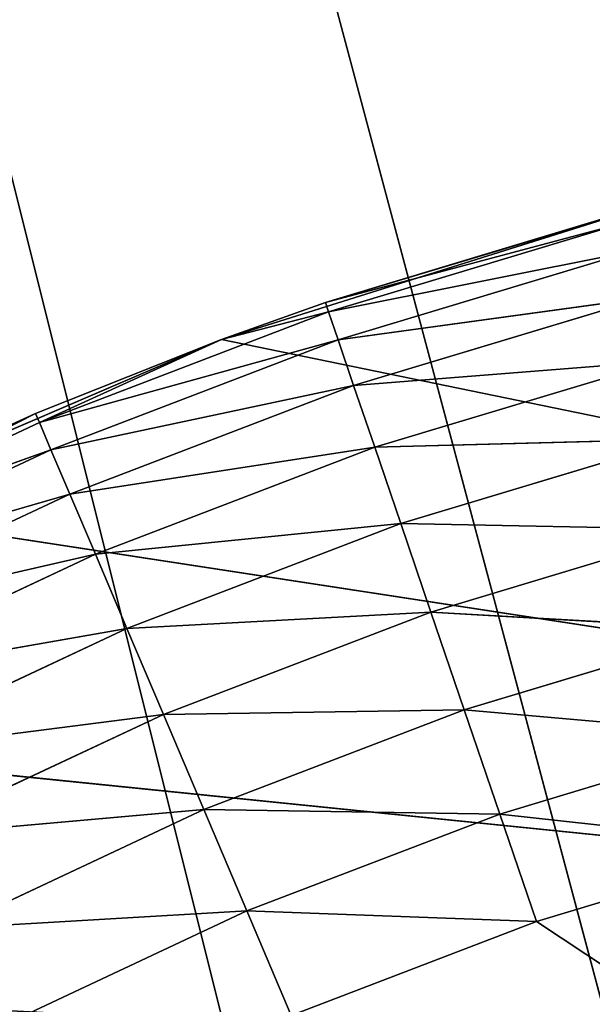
# Model space of a CAD drawing. Header units: centimetres. Extents: x 0 to 2.2, y 0 to 7.51.
# Tile 68 of 96: x 0.84 to 0.93, y 1.51 to 1.66. Entities that reach past the tile are written whole.
import ezdxf

# ---------------------------------------------------------------- set-up
doc = ezdxf.new("R2010")
doc.units = ezdxf.units.CM
doc.header["$LTSCALE"] = 2.54
doc.layers.get('0').update_dxf_attribs({"true_color": 0xff5454})

# ---------------------------------------------------------------- blocks, each defined once
blk = doc.blocks.new('Wieszak na r_czniki przykr_cany.STL')
at = {"color": 0}
for p, q in [((0.925, 1.30311, 0.15), (0, 5, 0.15)), ((0.925, 1.30311, 0.15), (0, 5, 0.15)), ((0.98029, 1.32889, 0.15), (0, 5, 0.15)), ((0.98029, 1.32889, 0.15), (0, 5, 0.15)), ((0, 5), (0.925, 1.30311)), ((0, 5), (0.925, 1.30311)), ((0, 5), (0.98029, 1.32889)), ((0, 5), (0.98029, 1.32889)), ((0.87425, 1.60954, 0.15), (0.93708, 1.62925, 0.15)), ((0.87425, 1.60954, 0.15), (0.93708, 1.62925, 0.15)), ((0.93708, 1.62925, 0.15), (0.89013, 1.61519, 0.55)), ((0.93708, 1.62925, 0.15), (0.89013, 1.61519, 0.55)), ((0.89013, 1.61519, 0.55), (0.93559, 1.62886, 0.55)), ((0.89013, 1.61519, 0.55), (0.93559, 1.62886, 0.55)), ((0.93598, 1.62739, 0.56736), (0.89013, 1.61519, 0.55)), ((0.93598, 1.62739, 0.56736), (0.89013, 1.61519, 0.55)), ((0.93598, 1.62739, 0.56736), (0.89062, 1.61375, 0.56736)), ((0.93598, 1.62739, 0.56736), (0.89062, 1.61375, 0.56736)), ((0.93712, 1.62303, 0.5842), (0.89062, 1.61375, 0.56736)), ((0.93712, 1.62303, 0.5842), (0.89062, 1.61375, 0.56736)), ((0.93712, 1.62303, 0.5842), (0.89207, 1.60948, 0.5842)), ((0.93712, 1.62303, 0.5842), (0.89207, 1.60948, 0.5842)), ((0.87425, 1.60954, 0.15), (0.89013, 1.61519, 0.55)), ((0.87425, 1.60954, 0.15), (0.89013, 1.61519, 0.55)), ((0.87425, 1.60954, 0.55), (0.89013, 1.61519, 0.55)), ((0.87425, 1.60954, 0.55), (0.89013, 1.61519, 0.55)), ((0.89062, 1.61375, 0.56736), (0.89013, 1.61519, 0.55)), ((0.89062, 1.61375, 0.56736), (0.89013, 1.61519, 0.55)), ((0.93898, 1.6159, 0.6), (0.89207, 1.60948, 0.5842)), ((0.93898, 1.6159, 0.6), (0.89207, 1.60948, 0.5842)), ((0.93898, 1.6159, 0.6), (0.89445, 1.60251, 0.6)), ((0.93898, 1.6159, 0.6), (0.89445, 1.60251, 0.6)), ((0.84638, 1.59683, 0.56736), (0.89062, 1.61375, 0.56736)), ((0.84638, 1.59683, 0.56736), (0.89062, 1.61375, 0.56736)), ((0.87425, 1.60954, 0.55), (0.89062, 1.61375, 0.56736)), ((0.87425, 1.60954, 0.55), (0.89062, 1.61375, 0.56736)), ((0.89207, 1.60948, 0.5842), (0.89062, 1.61375, 0.56736)), ((0.89207, 1.60948, 0.5842), (0.89062, 1.61375, 0.56736)), ((0.81374, 1.58357, 0.15), (0.87425, 1.60954, 0.15)), ((0.81374, 1.58357, 0.15), (0.87425, 1.60954, 0.15)), ((0.87425, 1.60954, 0.15), (0.84578, 1.59823, 0.55)), ((0.84578, 1.59823, 0.55), (0.87425, 1.60954, 0.55)), ((0.87425, 1.60954, 0.15), (0.84578, 1.59823, 0.55)), ((0.84578, 1.59823, 0.55), (0.87425, 1.60954, 0.55)), ((0.84638, 1.59683, 0.56736), (0.87425, 1.60954, 0.55)), ((0.84638, 1.59683, 0.56736), (0.87425, 1.60954, 0.55)), ((0.84638, 1.59683, 0.56736), (0.89207, 1.60948, 0.5842)), ((0.84638, 1.59683, 0.56736), (0.89207, 1.60948, 0.5842)), ((0.84814, 1.59267, 0.5842), (0.89207, 1.60948, 0.5842)), ((0.84814, 1.59267, 0.5842), (0.89207, 1.60948, 0.5842)), ((0.87425, 1.60954, 0.15), (1.54783, 1.47112, 0.15)), ((0.87425, 1.60954, 0.15), (1.54783, 1.47112, 0.15)), ((0.87425, 1.60954, 0.15), (0.87425, 1.60954, 0.55)), ((0.87425, 1.60954, 0.15), (0.87425, 1.60954, 0.55)), ((0.89445, 1.60251, 0.6), (0.89207, 1.60948, 0.5842)), ((0.89445, 1.60251, 0.6), (0.89207, 1.60948, 0.5842)), ((0.94151, 1.60623, 0.61428), (0.89445, 1.60251, 0.6)), ((0.94151, 1.60623, 0.61428), (0.89445, 1.60251, 0.6)), ((0.94151, 1.60623, 0.61428), (0.89768, 1.59304, 0.61428)), ((0.94151, 1.60623, 0.61428), (0.89768, 1.59304, 0.61428)), ((0.84814, 1.59267, 0.5842), (0.89445, 1.60251, 0.6)), ((0.84814, 1.59267, 0.5842), (0.89445, 1.60251, 0.6)), ((0.85102, 1.58589, 0.6), (0.89445, 1.60251, 0.6)), ((0.85102, 1.58589, 0.6), (0.89445, 1.60251, 0.6)), ((0.89768, 1.59304, 0.61428), (0.89445, 1.60251, 0.6)), ((0.89768, 1.59304, 0.61428), (0.89445, 1.60251, 0.6)), ((0.84578, 1.59823, 0.55), (0.80349, 1.57672, 0.56736)), ((0.84578, 1.59823, 0.55), (0.80349, 1.57672, 0.56736)), ((0.81374, 1.58357, 0.15), (0.84578, 1.59823, 0.55)), ((0.81374, 1.58357, 0.15), (0.84578, 1.59823, 0.55)), ((0.81374, 1.58357, 0.55), (0.84578, 1.59823, 0.55)), ((0.81374, 1.58357, 0.55), (0.84578, 1.59823, 0.55)), ((0.84578, 1.59823, 0.55), (0.84638, 1.59683, 0.56736)), ((0.84578, 1.59823, 0.55), (0.84638, 1.59683, 0.56736)), ((0.84638, 1.59683, 0.56736), (0.80349, 1.57672, 0.56736)), ((0.84638, 1.59683, 0.56736), (0.80349, 1.57672, 0.56736)), ((0.84814, 1.59267, 0.5842), (0.84638, 1.59683, 0.56736)), ((0.84814, 1.59267, 0.5842), (0.84638, 1.59683, 0.56736)), ((0.94463, 1.5943, 0.6266), (0.89768, 1.59304, 0.61428)), ((0.94463, 1.5943, 0.6266), (0.89768, 1.59304, 0.61428)), ((0.94463, 1.5943, 0.6266), (0.90166, 1.58138, 0.6266)), ((0.94463, 1.5943, 0.6266), (0.90166, 1.58138, 0.6266)), ((0.84814, 1.59267, 0.5842), (0.80349, 1.57672, 0.56736)), ((0.84814, 1.59267, 0.5842), (0.80349, 1.57672, 0.56736)), ((0.84814, 1.59267, 0.5842), (0.80555, 1.57271, 0.5842)), ((0.84814, 1.59267, 0.5842), (0.80555, 1.57271, 0.5842)), ((0.85102, 1.58589, 0.6), (0.84814, 1.59267, 0.5842)), ((0.85102, 1.58589, 0.6), (0.84814, 1.59267, 0.5842)), ((0.85102, 1.58589, 0.6), (0.89768, 1.59304, 0.61428)), ((0.85102, 1.58589, 0.6), (0.89768, 1.59304, 0.61428)), ((0.85493, 1.57669, 0.61428), (0.89768, 1.59304, 0.61428)), ((0.85493, 1.57669, 0.61428), (0.89768, 1.59304, 0.61428)), ((0.90166, 1.58138, 0.6266), (0.89768, 1.59304, 0.61428)), ((0.90166, 1.58138, 0.6266), (0.89768, 1.59304, 0.61428)), ((0.85102, 1.58589, 0.6), (0.80555, 1.57271, 0.5842)), ((0.85102, 1.58589, 0.6), (0.80555, 1.57271, 0.5842)), ((0.85102, 1.58589, 0.6), (0.80892, 1.56616, 0.6)), ((0.85102, 1.58589, 0.6), (0.80892, 1.56616, 0.6)), ((0.85493, 1.57669, 0.61428), (0.85102, 1.58589, 0.6)), ((0.85493, 1.57669, 0.61428), (0.85102, 1.58589, 0.6)), ((0.81374, 1.58357, 0.15), (1.54783, 1.47112, 0.15)), ((0.81374, 1.58357, 0.15), (1.54783, 1.47112, 0.15)), ((0.85493, 1.57669, 0.61428), (0.90166, 1.58138, 0.6266)), ((0.85493, 1.57669, 0.61428), (0.90166, 1.58138, 0.6266)), ((0.85975, 1.56535, 0.6266), (0.90166, 1.58138, 0.6266)), ((0.85975, 1.56535, 0.6266), (0.90166, 1.58138, 0.6266)), ((0.90627, 1.56786, 0.6366), (0.90166, 1.58138, 0.6266)), ((0.94824, 1.58049, 0.6366), (0.90166, 1.58138, 0.6266)), ((0.90627, 1.56786, 0.6366), (0.90166, 1.58138, 0.6266)), ((0.94824, 1.58049, 0.6366), (0.90166, 1.58138, 0.6266)), ((0.94824, 1.58049, 0.6366), (0.90627, 1.56786, 0.6366)), ((0.94824, 1.58049, 0.6366), (0.90627, 1.56786, 0.6366)), ((0.85493, 1.57669, 0.61428), (0.80892, 1.56616, 0.6)), ((0.85493, 1.57669, 0.61428), (0.80892, 1.56616, 0.6)), ((0.85493, 1.57669, 0.61428), (0.81349, 1.55727, 0.61428)), ((0.85493, 1.57669, 0.61428), (0.81349, 1.55727, 0.61428)), ((0.85975, 1.56535, 0.6266), (0.85493, 1.57669, 0.61428)), ((0.85975, 1.56535, 0.6266), (0.85493, 1.57669, 0.61428)), ((0.85975, 1.56535, 0.6266), (0.90627, 1.56786, 0.6366)), ((0.85975, 1.56535, 0.6266), (0.90627, 1.56786, 0.6366)), ((0.86534, 1.55221, 0.6366), (0.90627, 1.56786, 0.6366)), ((0.86534, 1.55221, 0.6366), (0.90627, 1.56786, 0.6366)), ((0.91137, 1.55291, 0.64397), (0.90627, 1.56786, 0.6366)), ((0.95224, 1.56521, 0.64397), (0.90627, 1.56786, 0.6366)), ((0.91137, 1.55291, 0.64397), (0.90627, 1.56786, 0.6366)), ((0.95224, 1.56521, 0.64397), (0.90627, 1.56786, 0.6366)), ((0.85975, 1.56535, 0.6266), (0.81349, 1.55727, 0.61428)), ((0.85975, 1.56535, 0.6266), (0.81349, 1.55727, 0.61428)), ((0.85975, 1.56535, 0.6266), (0.81913, 1.5463, 0.6266)), ((0.85975, 1.56535, 0.6266), (0.81913, 1.5463, 0.6266)), ((0.86534, 1.55221, 0.6366), (0.85975, 1.56535, 0.6266)), ((0.86534, 1.55221, 0.6366), (0.85975, 1.56535, 0.6266)), ((0.95224, 1.56521, 0.64397), (0.91137, 1.55291, 0.64397)), ((0.95224, 1.56521, 0.64397), (0.91137, 1.55291, 0.64397)), ((0.86534, 1.55221, 0.6366), (0.81913, 1.5463, 0.6266)), ((0.86534, 1.55221, 0.6366), (0.81913, 1.5463, 0.6266)), ((0.86534, 1.55221, 0.6366), (0.82565, 1.53361, 0.6366)), ((0.86534, 1.55221, 0.6366), (0.82565, 1.53361, 0.6366)), ((0.86534, 1.55221, 0.6366), (0.91137, 1.55291, 0.64397)), ((0.86534, 1.55221, 0.6366), (0.91137, 1.55291, 0.64397)), ((0.87152, 1.53767, 0.64397), (0.86534, 1.55221, 0.6366)), ((0.87152, 1.53767, 0.64397), (0.86534, 1.55221, 0.6366)), ((0.87152, 1.53767, 0.64397), (0.91137, 1.55291, 0.64397)), ((0.87152, 1.53767, 0.64397), (0.91137, 1.55291, 0.64397)), ((0.91681, 1.53698, 0.64848), (0.91137, 1.55291, 0.64397)), ((0.95649, 1.54892, 0.64848), (0.91137, 1.55291, 0.64397)), ((0.91681, 1.53698, 0.64848), (0.91137, 1.55291, 0.64397)), ((0.95649, 1.54892, 0.64848), (0.91137, 1.55291, 0.64397)), ((0.75617, 1.55162, 0.15), (1.54783, 1.47112, 0.15)), ((0.75617, 1.55162, 0.15), (1.54783, 1.47112, 0.15)), ((0.95649, 1.54892, 0.64848), (0.91681, 1.53698, 0.64848)), ((0.95649, 1.54892, 0.64848), (0.91681, 1.53698, 0.64848)), ((0.87152, 1.53767, 0.64397), (0.82565, 1.53361, 0.6366)), ((0.87152, 1.53767, 0.64397), (0.82565, 1.53361, 0.6366)), ((0.87152, 1.53767, 0.64397), (0.83288, 1.51956, 0.64397)), ((0.87152, 1.53767, 0.64397), (0.83288, 1.51956, 0.64397)), ((0.8781, 1.52217, 0.64848), (0.87152, 1.53767, 0.64397)), ((0.87152, 1.53767, 0.64397), (0.91681, 1.53698, 0.64848)), ((0.87152, 1.53767, 0.64397), (0.91681, 1.53698, 0.64848)), ((0.8781, 1.52217, 0.64848), (0.87152, 1.53767, 0.64397)), ((0.8781, 1.52217, 0.64848), (0.91681, 1.53698, 0.64848)), ((0.8781, 1.52217, 0.64848), (0.91681, 1.53698, 0.64848)), ((0.92242, 1.52054, 0.65), (0.91681, 1.53698, 0.64848)), ((0.96089, 1.53212, 0.65), (0.91681, 1.53698, 0.64848)), ((0.92242, 1.52054, 0.65), (0.91681, 1.53698, 0.64848)), ((0.96089, 1.53212, 0.65), (0.91681, 1.53698, 0.64848)), ((0.96089, 1.53212, 0.65), (0.92242, 1.52054, 0.65)), ((0.96089, 1.53212, 0.65), (0.92242, 1.52054, 0.65)), ((0.8781, 1.52217, 0.64848), (0.83288, 1.51956, 0.64397)), ((0.8781, 1.52217, 0.64848), (0.83288, 1.51956, 0.64397)), ((0.8781, 1.52217, 0.64848), (0.84058, 1.50458, 0.64848)), ((0.8781, 1.52217, 0.64848), (0.84058, 1.50458, 0.64848)), ((0.88489, 1.50619, 0.65), (0.8781, 1.52217, 0.64848)), ((0.8781, 1.52217, 0.64848), (0.92242, 1.52054, 0.65)), ((0.8781, 1.52217, 0.64848), (0.92242, 1.52054, 0.65)), ((0.88489, 1.50619, 0.65), (0.8781, 1.52217, 0.64848)), ((0.92242, 1.52054, 0.65), (0.88489, 1.50619, 0.65)), ((0.92242, 1.52054, 0.65), (0.88489, 1.50619, 0.65)), ((1.64853, 1.04015, 0.65), (0.92242, 1.52054, 0.65)), ((1.64853, 1.04015, 0.65), (0.92242, 1.52054, 0.65))]:
    blk.add_line(p, q, dxfattribs=at)
mesh = blk.add_polyface(dxfattribs=at)
corners = [(0.87502, 1.26812, 0.15), (0, 5, 0.15), (0.83188, 1.22498, 0.15)]
mesh.append_faces([[corners[k] for k in face] for face in [(0, 1, 2)]], dxfattribs={"color": 0})
mesh = blk.add_polyface(dxfattribs=at)
corners = [(2.2, 5, 0.15), (0, 5, 0.15), (1.1, 1.35, 0.15)]
mesh.append_faces([[corners[k] for k in face] for face in [(0, 1, 2)]], dxfattribs={"color": 0})
mesh = blk.add_polyface(dxfattribs=at)
corners = [(1.1, 1.35, 0.15), (0, 5, 0.15), (1.03922, 1.34468, 0.15)]
mesh.append_faces([[corners[k] for k in face] for face in [(0, 1, 2)]], dxfattribs={"color": 0})
mesh = blk.add_polyface(dxfattribs=at)
corners = [(0.925, 1.30311, 0.15), (0, 5, 0.15), (0.87502, 1.26812, 0.15)]
mesh.append_faces([[corners[k] for k in face] for face in [(0, 1, 2)]], dxfattribs={"color": 0})
mesh = blk.add_polyface(dxfattribs=at)
corners = [(0.98029, 1.32889, 0.15), (0, 5, 0.15), (0.925, 1.30311, 0.15)]
mesh.append_faces([[corners[k] for k in face] for face in [(0, 1, 2)]], dxfattribs={"color": 0})
mesh = blk.add_polyface(dxfattribs=at)
corners = [(1.03922, 1.34468, 0.15), (0, 5, 0.15), (0.98029, 1.32889, 0.15)]
mesh.append_faces([[corners[k] for k in face] for face in [(0, 1, 2)]], dxfattribs={"color": 0})
mesh = blk.add_polyface(dxfattribs=at)
corners = [(0.925, 1.30311), (0.87502, 1.26812), (0, 5)]
mesh.append_faces([[corners[k] for k in face] for face in [(0, 1, 2)]], dxfattribs={"color": 0})
mesh = blk.add_polyface(dxfattribs=at)
corners = [(0.98029, 1.32889), (0.925, 1.30311), (0, 5)]
mesh.append_faces([[corners[k] for k in face] for face in [(0, 1, 2)]], dxfattribs={"color": 0})
mesh = blk.add_polyface(dxfattribs=at)
corners = [(2.2, 5), (1.1, 1.35), (0, 5)]
mesh.append_faces([[corners[k] for k in face] for face in [(0, 1, 2)]], dxfattribs={"color": 0})
mesh = blk.add_polyface(dxfattribs=at)
corners = [(1.1, 1.35), (1.03922, 1.34468), (0, 5)]
mesh.append_faces([[corners[k] for k in face] for face in [(0, 1, 2)]], dxfattribs={"color": 0})
mesh = blk.add_polyface(dxfattribs=at)
corners = [(1.03922, 1.34468), (0.98029, 1.32889), (0, 5)]
mesh.append_faces([[corners[k] for k in face] for face in [(0, 1, 2)]], dxfattribs={"color": 0})
mesh = blk.add_polyface(dxfattribs=at)
corners = [(0.87502, 1.26812), (0.83188, 1.22498), (0, 5)]
mesh.append_faces([[corners[k] for k in face] for face in [(0, 1, 2)]], dxfattribs={"color": 0})
mesh = blk.add_polyface(dxfattribs=at)
corners = [(1.54783, 1.47112, 0.15), (0.87425, 1.60954, 0.15), (0.93708, 1.62925, 0.15)]
mesh.append_faces([[corners[k] for k in face] for face in [(0, 1, 2)]], dxfattribs={"color": 0})
mesh = blk.add_polyface(dxfattribs=at)
corners = [(0.89013, 1.61519, 0.55), (0.93708, 1.62925, 0.15), (0.87425, 1.60954, 0.15)]
mesh.append_faces([[corners[k] for k in face] for face in [(0, 1, 2)]], dxfattribs={"color": 0})
mesh = blk.add_polyface(dxfattribs=at)
corners = [(0.93559, 1.62886, 0.55), (0.93708, 1.62925, 0.15), (0.89013, 1.61519, 0.55)]
mesh.append_faces([[corners[k] for k in face] for face in [(0, 1, 2)]], dxfattribs={"color": 0})
mesh = blk.add_polyface(dxfattribs=at)
corners = [(0.93598, 1.62739, 0.56736), (0.93559, 1.62886, 0.55), (0.89013, 1.61519, 0.55)]
mesh.append_faces([[corners[k] for k in face] for face in [(0, 1, 2)]], dxfattribs={"color": 0})
mesh = blk.add_polyface(dxfattribs=at)
corners = [(0.93598, 1.62739, 0.56736), (0.89013, 1.61519, 0.55), (0.89062, 1.61375, 0.56736)]
mesh.append_faces([[corners[k] for k in face] for face in [(0, 1, 2)]], dxfattribs={"color": 0})
mesh = blk.add_polyface(dxfattribs=at)
corners = [(0.93712, 1.62303, 0.5842), (0.93598, 1.62739, 0.56736), (0.89062, 1.61375, 0.56736)]
mesh.append_faces([[corners[k] for k in face] for face in [(0, 1, 2)]], dxfattribs={"color": 0})
mesh = blk.add_polyface(dxfattribs=at)
corners = [(0.93712, 1.62303, 0.5842), (0.89062, 1.61375, 0.56736), (0.89207, 1.60948, 0.5842)]
mesh.append_faces([[corners[k] for k in face] for face in [(0, 1, 2)]], dxfattribs={"color": 0})
mesh = blk.add_polyface(dxfattribs=at)
corners = [(0.93898, 1.6159, 0.6), (0.93712, 1.62303, 0.5842), (0.89207, 1.60948, 0.5842)]
mesh.append_faces([[corners[k] for k in face] for face in [(0, 1, 2)]], dxfattribs={"color": 0})
mesh = blk.add_polyface(dxfattribs=at)
corners = [(0.89013, 1.61519, 0.55), (0.87425, 1.60954, 0.15), (0.87425, 1.60954, 0.55)]
mesh.append_faces([[corners[k] for k in face] for face in [(0, 1, 2)]], dxfattribs={"color": 0})
mesh = blk.add_polyface(dxfattribs=at)
corners = [(0.89062, 1.61375, 0.56736), (0.89013, 1.61519, 0.55), (0.87425, 1.60954, 0.55)]
mesh.append_faces([[corners[k] for k in face] for face in [(0, 1, 2)]], dxfattribs={"color": 0})
mesh = blk.add_polyface(dxfattribs=at)
corners = [(0.93898, 1.6159, 0.6), (0.89207, 1.60948, 0.5842), (0.89445, 1.60251, 0.6)]
mesh.append_faces([[corners[k] for k in face] for face in [(0, 1, 2)]], dxfattribs={"color": 0})
mesh = blk.add_polyface(dxfattribs=at)
corners = [(0.94151, 1.60623, 0.61428), (0.93898, 1.6159, 0.6), (0.89445, 1.60251, 0.6)]
mesh.append_faces([[corners[k] for k in face] for face in [(0, 1, 2)]], dxfattribs={"color": 0})
mesh = blk.add_polyface(dxfattribs=at)
corners = [(0.89062, 1.61375, 0.56736), (0.87425, 1.60954, 0.55), (0.84638, 1.59683, 0.56736)]
mesh.append_faces([[corners[k] for k in face] for face in [(0, 1, 2)]], dxfattribs={"color": 0})
mesh = blk.add_polyface(dxfattribs=at)
corners = [(0.89207, 1.60948, 0.5842), (0.89062, 1.61375, 0.56736), (0.84638, 1.59683, 0.56736)]
mesh.append_faces([[corners[k] for k in face] for face in [(0, 1, 2)]], dxfattribs={"color": 0})
mesh = blk.add_polyface(dxfattribs=at)
corners = [(1.54783, 1.47112, 0.15), (0.81374, 1.58357, 0.15), (0.87425, 1.60954, 0.15)]
mesh.append_faces([[corners[k] for k in face] for face in [(0, 1, 2)]], dxfattribs={"color": 0})
mesh = blk.add_polyface(dxfattribs=at)
corners = [(0.84578, 1.59823, 0.55), (0.87425, 1.60954, 0.15), (0.81374, 1.58357, 0.15)]
mesh.append_faces([[corners[k] for k in face] for face in [(0, 1, 2)]], dxfattribs={"color": 0})
mesh = blk.add_polyface(dxfattribs=at)
corners = [(0.87425, 1.60954, 0.55), (0.87425, 1.60954, 0.15), (0.84578, 1.59823, 0.55)]
mesh.append_faces([[corners[k] for k in face] for face in [(0, 1, 2)]], dxfattribs={"color": 0})
mesh = blk.add_polyface(dxfattribs=at)
corners = [(0.84638, 1.59683, 0.56736), (0.87425, 1.60954, 0.55), (0.84578, 1.59823, 0.55)]
mesh.append_faces([[corners[k] for k in face] for face in [(0, 1, 2)]], dxfattribs={"color": 0})
mesh = blk.add_polyface(dxfattribs=at)
corners = [(0.89207, 1.60948, 0.5842), (0.84638, 1.59683, 0.56736), (0.84814, 1.59267, 0.5842)]
mesh.append_faces([[corners[k] for k in face] for face in [(0, 1, 2)]], dxfattribs={"color": 0})
mesh = blk.add_polyface(dxfattribs=at)
corners = [(0.89445, 1.60251, 0.6), (0.89207, 1.60948, 0.5842), (0.84814, 1.59267, 0.5842)]
mesh.append_faces([[corners[k] for k in face] for face in [(0, 1, 2)]], dxfattribs={"color": 0})
mesh = blk.add_polyface(dxfattribs=at)
corners = [(0.94151, 1.60623, 0.61428), (0.89445, 1.60251, 0.6), (0.89768, 1.59304, 0.61428)]
mesh.append_faces([[corners[k] for k in face] for face in [(0, 1, 2)]], dxfattribs={"color": 0})
mesh = blk.add_polyface(dxfattribs=at)
corners = [(0.94463, 1.5943, 0.6266), (0.94151, 1.60623, 0.61428), (0.89768, 1.59304, 0.61428)]
mesh.append_faces([[corners[k] for k in face] for face in [(0, 1, 2)]], dxfattribs={"color": 0})
mesh = blk.add_polyface(dxfattribs=at)
corners = [(0.89445, 1.60251, 0.6), (0.84814, 1.59267, 0.5842), (0.85102, 1.58589, 0.6)]
mesh.append_faces([[corners[k] for k in face] for face in [(0, 1, 2)]], dxfattribs={"color": 0})
mesh = blk.add_polyface(dxfattribs=at)
corners = [(0.89768, 1.59304, 0.61428), (0.89445, 1.60251, 0.6), (0.85102, 1.58589, 0.6)]
mesh.append_faces([[corners[k] for k in face] for face in [(0, 1, 2)]], dxfattribs={"color": 0})
mesh = blk.add_polyface(dxfattribs=at)
corners = [(0.84638, 1.59683, 0.56736), (0.84578, 1.59823, 0.55), (0.80349, 1.57672, 0.56736)]
mesh.append_faces([[corners[k] for k in face] for face in [(0, 1, 2)]], dxfattribs={"color": 0})
mesh = blk.add_polyface(dxfattribs=at)
corners = [(0.80349, 1.57672, 0.56736), (0.84578, 1.59823, 0.55), (0.81374, 1.58357, 0.55)]
mesh.append_faces([[corners[k] for k in face] for face in [(0, 1, 2)]], dxfattribs={"color": 0})
mesh = blk.add_polyface(dxfattribs=at)
corners = [(0.84578, 1.59823, 0.55), (0.81374, 1.58357, 0.15), (0.81374, 1.58357, 0.55)]
mesh.append_faces([[corners[k] for k in face] for face in [(0, 1, 2)]], dxfattribs={"color": 0})
mesh = blk.add_polyface(dxfattribs=at)
corners = [(0.84814, 1.59267, 0.5842), (0.84638, 1.59683, 0.56736), (0.80349, 1.57672, 0.56736)]
mesh.append_faces([[corners[k] for k in face] for face in [(0, 1, 2)]], dxfattribs={"color": 0})
mesh = blk.add_polyface(dxfattribs=at)
corners = [(0.94463, 1.5943, 0.6266), (0.89768, 1.59304, 0.61428), (0.90166, 1.58138, 0.6266)]
mesh.append_faces([[corners[k] for k in face] for face in [(0, 1, 2)]], dxfattribs={"color": 0})
mesh = blk.add_polyface(dxfattribs=at)
corners = [(0.94824, 1.58049, 0.6366), (0.94463, 1.5943, 0.6266), (0.90166, 1.58138, 0.6266)]
mesh.append_faces([[corners[k] for k in face] for face in [(0, 1, 2)]], dxfattribs={"color": 0})
mesh = blk.add_polyface(dxfattribs=at)
corners = [(0.84814, 1.59267, 0.5842), (0.80349, 1.57672, 0.56736), (0.80555, 1.57271, 0.5842)]
mesh.append_faces([[corners[k] for k in face] for face in [(0, 1, 2)]], dxfattribs={"color": 0})
mesh = blk.add_polyface(dxfattribs=at)
corners = [(0.85102, 1.58589, 0.6), (0.84814, 1.59267, 0.5842), (0.80555, 1.57271, 0.5842)]
mesh.append_faces([[corners[k] for k in face] for face in [(0, 1, 2)]], dxfattribs={"color": 0})
mesh = blk.add_polyface(dxfattribs=at)
corners = [(0.89768, 1.59304, 0.61428), (0.85102, 1.58589, 0.6), (0.85493, 1.57669, 0.61428)]
mesh.append_faces([[corners[k] for k in face] for face in [(0, 1, 2)]], dxfattribs={"color": 0})
mesh = blk.add_polyface(dxfattribs=at)
corners = [(0.90166, 1.58138, 0.6266), (0.89768, 1.59304, 0.61428), (0.85493, 1.57669, 0.61428)]
mesh.append_faces([[corners[k] for k in face] for face in [(0, 1, 2)]], dxfattribs={"color": 0})
mesh = blk.add_polyface(dxfattribs=at)
corners = [(0.85102, 1.58589, 0.6), (0.80555, 1.57271, 0.5842), (0.80892, 1.56616, 0.6)]
mesh.append_faces([[corners[k] for k in face] for face in [(0, 1, 2)]], dxfattribs={"color": 0})
mesh = blk.add_polyface(dxfattribs=at)
corners = [(0.85493, 1.57669, 0.61428), (0.85102, 1.58589, 0.6), (0.80892, 1.56616, 0.6)]
mesh.append_faces([[corners[k] for k in face] for face in [(0, 1, 2)]], dxfattribs={"color": 0})
mesh = blk.add_polyface(dxfattribs=at)
corners = [(1.54783, 1.47112, 0.15), (0.75617, 1.55162, 0.15), (0.81374, 1.58357, 0.15)]
mesh.append_faces([[corners[k] for k in face] for face in [(0, 1, 2)]], dxfattribs={"color": 0})
mesh = blk.add_polyface(dxfattribs=at)
corners = [(0.90166, 1.58138, 0.6266), (0.85493, 1.57669, 0.61428), (0.85975, 1.56535, 0.6266)]
mesh.append_faces([[corners[k] for k in face] for face in [(0, 1, 2)]], dxfattribs={"color": 0})
mesh = blk.add_polyface(dxfattribs=at)
corners = [(0.90627, 1.56786, 0.6366), (0.90166, 1.58138, 0.6266), (0.85975, 1.56535, 0.6266)]
mesh.append_faces([[corners[k] for k in face] for face in [(0, 1, 2)]], dxfattribs={"color": 0})
mesh = blk.add_polyface(dxfattribs=at)
corners = [(0.94824, 1.58049, 0.6366), (0.90166, 1.58138, 0.6266), (0.90627, 1.56786, 0.6366)]
mesh.append_faces([[corners[k] for k in face] for face in [(0, 1, 2)]], dxfattribs={"color": 0})
mesh = blk.add_polyface(dxfattribs=at)
corners = [(0.95224, 1.56521, 0.64397), (0.94824, 1.58049, 0.6366), (0.90627, 1.56786, 0.6366)]
mesh.append_faces([[corners[k] for k in face] for face in [(0, 1, 2)]], dxfattribs={"color": 0})
mesh = blk.add_polyface(dxfattribs=at)
corners = [(0.85493, 1.57669, 0.61428), (0.80892, 1.56616, 0.6), (0.81349, 1.55727, 0.61428)]
mesh.append_faces([[corners[k] for k in face] for face in [(0, 1, 2)]], dxfattribs={"color": 0})
mesh = blk.add_polyface(dxfattribs=at)
corners = [(0.85975, 1.56535, 0.6266), (0.85493, 1.57669, 0.61428), (0.81349, 1.55727, 0.61428)]
mesh.append_faces([[corners[k] for k in face] for face in [(0, 1, 2)]], dxfattribs={"color": 0})
mesh = blk.add_polyface(dxfattribs=at)
corners = [(0.90627, 1.56786, 0.6366), (0.85975, 1.56535, 0.6266), (0.86534, 1.55221, 0.6366)]
mesh.append_faces([[corners[k] for k in face] for face in [(0, 1, 2)]], dxfattribs={"color": 0})
mesh = blk.add_polyface(dxfattribs=at)
corners = [(0.91137, 1.55291, 0.64397), (0.90627, 1.56786, 0.6366), (0.86534, 1.55221, 0.6366)]
mesh.append_faces([[corners[k] for k in face] for face in [(0, 1, 2)]], dxfattribs={"color": 0})
mesh = blk.add_polyface(dxfattribs=at)
corners = [(0.95224, 1.56521, 0.64397), (0.90627, 1.56786, 0.6366), (0.91137, 1.55291, 0.64397)]
mesh.append_faces([[corners[k] for k in face] for face in [(0, 1, 2)]], dxfattribs={"color": 0})
mesh = blk.add_polyface(dxfattribs=at)
corners = [(0.85975, 1.56535, 0.6266), (0.81349, 1.55727, 0.61428), (0.81913, 1.5463, 0.6266)]
mesh.append_faces([[corners[k] for k in face] for face in [(0, 1, 2)]], dxfattribs={"color": 0})
mesh = blk.add_polyface(dxfattribs=at)
corners = [(0.86534, 1.55221, 0.6366), (0.85975, 1.56535, 0.6266), (0.81913, 1.5463, 0.6266)]
mesh.append_faces([[corners[k] for k in face] for face in [(0, 1, 2)]], dxfattribs={"color": 0})
mesh = blk.add_polyface(dxfattribs=at)
corners = [(0.95649, 1.54892, 0.64848), (0.95224, 1.56521, 0.64397), (0.91137, 1.55291, 0.64397)]
mesh.append_faces([[corners[k] for k in face] for face in [(0, 1, 2)]], dxfattribs={"color": 0})
mesh = blk.add_polyface(dxfattribs=at)
corners = [(0.86534, 1.55221, 0.6366), (0.81913, 1.5463, 0.6266), (0.82565, 1.53361, 0.6366)]
mesh.append_faces([[corners[k] for k in face] for face in [(0, 1, 2)]], dxfattribs={"color": 0})
mesh = blk.add_polyface(dxfattribs=at)
corners = [(0.87152, 1.53767, 0.64397), (0.86534, 1.55221, 0.6366), (0.82565, 1.53361, 0.6366)]
mesh.append_faces([[corners[k] for k in face] for face in [(0, 1, 2)]], dxfattribs={"color": 0})
mesh = blk.add_polyface(dxfattribs=at)
corners = [(0.91137, 1.55291, 0.64397), (0.86534, 1.55221, 0.6366), (0.87152, 1.53767, 0.64397)]
mesh.append_faces([[corners[k] for k in face] for face in [(0, 1, 2)]], dxfattribs={"color": 0})
mesh = blk.add_polyface(dxfattribs=at)
corners = [(0.91681, 1.53698, 0.64848), (0.91137, 1.55291, 0.64397), (0.87152, 1.53767, 0.64397)]
mesh.append_faces([[corners[k] for k in face] for face in [(0, 1, 2)]], dxfattribs={"color": 0})
mesh = blk.add_polyface(dxfattribs=at)
corners = [(0.95649, 1.54892, 0.64848), (0.91137, 1.55291, 0.64397), (0.91681, 1.53698, 0.64848)]
mesh.append_faces([[corners[k] for k in face] for face in [(0, 1, 2)]], dxfattribs={"color": 0})
mesh = blk.add_polyface(dxfattribs=at)
corners = [(1.54783, 1.47112, 0.15), (0.70213, 1.514, 0.15), (0.75617, 1.55162, 0.15)]
mesh.append_faces([[corners[k] for k in face] for face in [(0, 1, 2)]], dxfattribs={"color": 0})
mesh = blk.add_polyface(dxfattribs=at)
corners = [(0.96089, 1.53212, 0.65), (0.95649, 1.54892, 0.64848), (0.91681, 1.53698, 0.64848)]
mesh.append_faces([[corners[k] for k in face] for face in [(0, 1, 2)]], dxfattribs={"color": 0})
mesh = blk.add_polyface(dxfattribs=at)
corners = [(0.87152, 1.53767, 0.64397), (0.82565, 1.53361, 0.6366), (0.83288, 1.51956, 0.64397)]
mesh.append_faces([[corners[k] for k in face] for face in [(0, 1, 2)]], dxfattribs={"color": 0})
mesh = blk.add_polyface(dxfattribs=at)
corners = [(0.8781, 1.52217, 0.64848), (0.87152, 1.53767, 0.64397), (0.83288, 1.51956, 0.64397)]
mesh.append_faces([[corners[k] for k in face] for face in [(0, 1, 2)]], dxfattribs={"color": 0})
mesh = blk.add_polyface(dxfattribs=at)
corners = [(0.91681, 1.53698, 0.64848), (0.87152, 1.53767, 0.64397), (0.8781, 1.52217, 0.64848)]
mesh.append_faces([[corners[k] for k in face] for face in [(0, 1, 2)]], dxfattribs={"color": 0})
mesh = blk.add_polyface(dxfattribs=at)
corners = [(0.92242, 1.52054, 0.65), (0.91681, 1.53698, 0.64848), (0.8781, 1.52217, 0.64848)]
mesh.append_faces([[corners[k] for k in face] for face in [(0, 1, 2)]], dxfattribs={"color": 0})
mesh = blk.add_polyface(dxfattribs=at)
corners = [(0.96089, 1.53212, 0.65), (0.91681, 1.53698, 0.64848), (0.92242, 1.52054, 0.65)]
mesh.append_faces([[corners[k] for k in face] for face in [(0, 1, 2)]], dxfattribs={"color": 0})
mesh = blk.add_polyface(dxfattribs=at)
corners = [(1.64853, 1.04015, 0.65), (0.96089, 1.53212, 0.65), (0.92242, 1.52054, 0.65)]
mesh.append_faces([[corners[k] for k in face] for face in [(0, 1, 2)]], dxfattribs={"color": 0})
mesh = blk.add_polyface(dxfattribs=at)
corners = [(0.8781, 1.52217, 0.64848), (0.83288, 1.51956, 0.64397), (0.84058, 1.50458, 0.64848)]
mesh.append_faces([[corners[k] for k in face] for face in [(0, 1, 2)]], dxfattribs={"color": 0})
mesh = blk.add_polyface(dxfattribs=at)
corners = [(0.88489, 1.50619, 0.65), (0.8781, 1.52217, 0.64848), (0.84058, 1.50458, 0.64848)]
mesh.append_faces([[corners[k] for k in face] for face in [(0, 1, 2)]], dxfattribs={"color": 0})
mesh = blk.add_polyface(dxfattribs=at)
corners = [(0.92242, 1.52054, 0.65), (0.8781, 1.52217, 0.64848), (0.88489, 1.50619, 0.65)]
mesh.append_faces([[corners[k] for k in face] for face in [(0, 1, 2)]], dxfattribs={"color": 0})
mesh = blk.add_polyface(dxfattribs=at)
corners = [(1.64853, 1.04015, 0.65), (0.92242, 1.52054, 0.65), (0.88489, 1.50619, 0.65)]
mesh.append_faces([[corners[k] for k in face] for face in [(0, 1, 2)]], dxfattribs={"color": 0})
mesh = blk.add_polyface(dxfattribs=at)
corners = [(1.54783, 1.47112, 0.15), (0.65217, 1.47112, 0.15), (0.70213, 1.514, 0.15)]
mesh.append_faces([[corners[k] for k in face] for face in [(0, 1, 2)]], dxfattribs={"color": 0})

msp = doc.modelspace()

# ---------------------------------------------------------------- block references
at = {"color": 0}
msp.add_blockref('Wieszak na r_czniki przykr_cany.STL', (0, 0), dxfattribs=at)

doc.saveas('drawing.dxf')
